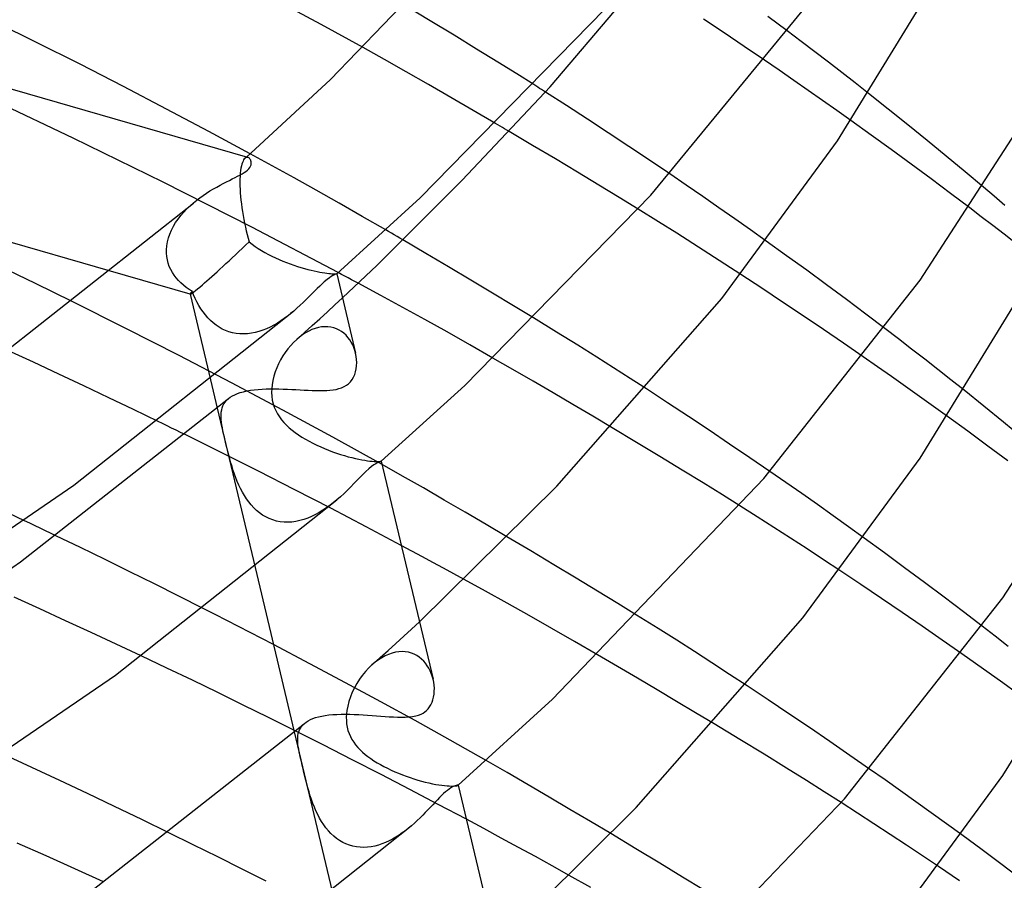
# Model space of a CAD drawing. Header units: millimetres. Extents: x -221 to 221, y -112 to 248.
# Tile 71 of 79: x 137 to 163, y 104 to 127. Entities that reach past the tile are written whole.
import ezdxf

# ---------------------------------------------------------------- set-up
doc = ezdxf.new("R2010")
doc.units = ezdxf.units.MM
doc.layers.add('HIDDEN', color=7, linetype='Continuous')
doc.layers.add('THICK', color=7, linetype='Continuous')

msp = doc.modelspace()

# ---------------------------------------------------------------- linework, layer by layer
at = {"layer": 'HIDDEN'}
for p, q in [((147.744, 127.295), (147.061, 127.705)), ((148.396, 126.901), (147.744, 127.295)), ((155.729, 126.967), (155.172, 127.338)), ((157.445, 127.02), (156.919, 127.413)), ((149.011, 126.526), (148.396, 126.901)), ((156.28, 126.596), (155.729, 126.967)), ((146.508, 126.244), (145.929, 126.567)), ((149.582, 126.174), (149.011, 126.526)), ((156.825, 126.226), (156.28, 126.596)), ((147.1, 125.91), (146.508, 126.244)), ((150.101, 125.851), (149.582, 126.174)), ((147.701, 125.566), (147.1, 125.91)), ((150.561, 125.562), (150.101, 125.851)), ((148.309, 125.217), (147.701, 125.566)), ((138.053, 124.111), (135.569, 125.286)), ((148.918, 124.863), (148.309, 125.217)), ((151.45, 124.993), (150.88, 125.359)), ((160.188, 124.9), (159.651, 125.325)), ((152.018, 124.624), (151.45, 124.993)), ((160.72, 124.474), (160.188, 124.9)), ((149.525, 124.508), (148.918, 124.863)), ((152.584, 124.253), (152.018, 124.624)), ((159.725, 124.193), (159.175, 124.587)), ((161.246, 124.047), (160.72, 124.474)), ((140.496, 122.913), (138.053, 124.111)), ((150.529, 123.914), (149.894, 124.29)), ((153.146, 123.881), (152.584, 124.253)), ((160.271, 123.797), (159.725, 124.193)), ((151.15, 123.544), (150.529, 123.914)), ((153.703, 123.509), (153.146, 123.881)), ((161.765, 123.622), (161.246, 124.047)), ((142.701, 123.544), (142.683, 123.519)), ((142.72, 123.564), (142.701, 123.544)), ((142.719, 123.563), (142.726, 123.569)), ((142.734, 123.574), (142.72, 123.564)), ((142.726, 123.569), (142.732, 123.574)), ((142.732, 123.574), (142.738, 123.58)), ((142.749, 123.582), (142.734, 123.574)), ((142.738, 123.58), (142.745, 123.586)), ((142.745, 123.586), (142.751, 123.592)), ((142.763, 123.587), (142.749, 123.582)), ((142.751, 123.592), (142.758, 123.597)), ((142.778, 123.588), (142.763, 123.587)), ((142.792, 123.587), (142.778, 123.588)), ((142.806, 123.583), (142.792, 123.587)), ((143.459, 123.36), (142.86, 123.688)), ((151.752, 123.182), (151.15, 123.544)), ((160.814, 123.4), (160.271, 123.797)), ((162.274, 123.199), (161.765, 123.622)), ((142.61, 123.296), (142.6, 123.231)), ((142.622, 123.354), (142.61, 123.296)), ((142.635, 123.405), (142.622, 123.354)), ((142.65, 123.449), (142.635, 123.405)), ((142.666, 123.487), (142.65, 123.449)), ((142.683, 123.519), (142.666, 123.487)), ((144.052, 123.034), (143.459, 123.36)), ((154.254, 123.137), (153.703, 123.509)), ((161.35, 123.003), (160.814, 123.4)), ((142.586, 123.08), (142.583, 122.994)), ((142.592, 123.159), (142.586, 123.08)), ((142.6, 123.231), (142.592, 123.159)), ((144.657, 122.695), (144.052, 123.034)), ((152.33, 122.832), (151.752, 123.182)), ((161.88, 122.608), (161.35, 123.003)), ((162.772, 122.781), (162.274, 123.199)), ((142.904, 121.691), (140.496, 122.913)), ((142.583, 122.994), (142.582, 122.903)), ((142.582, 122.903), (142.583, 122.806)), ((142.583, 122.806), (142.584, 122.792)), ((142.584, 122.792), (142.584, 122.777)), ((142.584, 122.777), (142.585, 122.763)), ((142.585, 122.763), (142.585, 122.749)), ((142.585, 122.749), (142.586, 122.734)), ((142.586, 122.734), (142.587, 122.72)), ((152.88, 122.497), (152.33, 122.832)), ((142.587, 122.72), (142.592, 122.625)), ((142.592, 122.625), (142.6, 122.526)), ((142.6, 122.526), (142.61, 122.426)), ((145.277, 122.345), (144.657, 122.695)), ((153.396, 122.18), (152.88, 122.497)), ((162.401, 122.214), (161.88, 122.608)), ((141.142, 122.187), (141.23, 122.271)), ((141.23, 122.271), (141.321, 122.352)), ((142.61, 122.426), (142.622, 122.323)), ((142.622, 122.323), (142.636, 122.22)), ((142.636, 122.22), (142.651, 122.115)), ((145.906, 121.985), (145.277, 122.345)), ((140.905, 121.914), (140.979, 122.008)), ((140.979, 122.008), (141.058, 122.1)), ((141.058, 122.1), (141.142, 122.187)), ((142.651, 122.115), (142.668, 122.01)), ((142.668, 122.01), (142.687, 121.905)), ((146.54, 121.619), (145.906, 121.985)), ((140.723, 121.613), (140.776, 121.716)), ((140.776, 121.716), (140.837, 121.817)), ((140.837, 121.817), (140.905, 121.914)), ((142.687, 121.905), (142.708, 121.8)), ((142.708, 121.8), (142.73, 121.696)), ((142.73, 121.696), (142.753, 121.593)), ((145.25, 120.461), (142.904, 121.691)), ((140.612, 121.293), (140.64, 121.401)), ((140.64, 121.401), (140.677, 121.507)), ((140.677, 121.507), (140.723, 121.613)), ((142.753, 121.593), (142.777, 121.491)), ((142.777, 121.491), (142.803, 121.391)), ((140.586, 121.076), (140.594, 121.185)), ((140.594, 121.185), (140.612, 121.293)), ((142.803, 121.391), (142.83, 121.293)), ((142.83, 121.293), (142.91, 121.231)), ((142.91, 121.231), (142.993, 121.171)), ((142.993, 121.171), (143.08, 121.113)), ((147.631, 120.981), (147.007, 121.347)), ((157.427, 120.918), (156.877, 121.313)), ((140.585, 121.046), (140.586, 121.061)), ((140.585, 121.032), (140.585, 121.046)), ((140.586, 121.017), (140.585, 121.032)), ((140.586, 121.061), (140.586, 121.076)), ((140.586, 121.002), (140.586, 121.017)), ((140.587, 120.988), (140.586, 121.002)), ((140.595, 120.896), (140.587, 120.988)), ((140.611, 120.805), (140.595, 120.896)), ((143.08, 121.113), (143.17, 121.058)), ((143.17, 121.058), (143.262, 121.005)), ((143.262, 121.005), (143.356, 120.954)), ((143.356, 120.954), (143.452, 120.905)), ((143.452, 120.905), (143.55, 120.859)), ((148.248, 120.617), (147.631, 120.981)), ((157.974, 120.522), (157.427, 120.918)), ((140.635, 120.717), (140.611, 120.805)), ((140.665, 120.63), (140.635, 120.717)), ((140.703, 120.547), (140.665, 120.63)), ((143.55, 120.859), (143.648, 120.814)), ((143.648, 120.814), (143.748, 120.772)), ((143.748, 120.772), (143.848, 120.732)), ((143.848, 120.732), (143.947, 120.695)), ((143.947, 120.695), (144.045, 120.66)), ((144.045, 120.66), (144.143, 120.627)), ((144.143, 120.627), (144.24, 120.597)), ((144.24, 120.597), (144.334, 120.57)), ((148.853, 120.257), (148.248, 120.617)), ((141.233, 119.874), (139.071, 120.498)), ((140.747, 120.467), (140.703, 120.547)), ((140.797, 120.39), (140.747, 120.467)), ((140.852, 120.317), (140.797, 120.39)), ((144.334, 120.57), (144.425, 120.545)), ((144.425, 120.545), (144.513, 120.523)), ((144.513, 120.523), (144.596, 120.504)), ((144.596, 120.504), (144.676, 120.487)), ((144.676, 120.487), (144.751, 120.473)), ((144.751, 120.473), (144.82, 120.461)), ((144.82, 120.461), (144.884, 120.451)), ((144.884, 120.451), (144.942, 120.443)), ((144.942, 120.443), (144.994, 120.438)), ((144.994, 120.438), (145.041, 120.433)), ((145.041, 120.433), (145.082, 120.431)), ((145.082, 120.431), (145.117, 120.429)), ((145.117, 120.429), (145.146, 120.428)), ((145.146, 120.428), (145.17, 120.428)), ((145.17, 120.428), (145.188, 120.428)), ((145.188, 120.428), (145.201, 120.429)), ((145.201, 120.429), (145.209, 120.428)), ((145.209, 120.428), (145.211, 120.428)), ((145.211, 120.428), (145.211, 120.428)), ((145.211, 120.428), (145.211, 120.428)), ((145.211, 120.428), (145.211, 120.428)), ((145.211, 120.428), (145.211, 120.428)), ((145.211, 120.428), (145.211, 120.428)), ((145.211, 120.428), (145.211, 120.427)), ((156.751, 120.035), (156.183, 120.408)), ((158.515, 120.125), (157.974, 120.522)), ((140.913, 120.247), (140.852, 120.317)), ((140.979, 120.181), (140.913, 120.247)), ((141.049, 120.118), (140.979, 120.181)), ((141.123, 120.059), (141.049, 120.118)), ((141.2, 120.004), (141.123, 120.059)), ((146.405, 119.84), (145.795, 120.169)), ((149.441, 119.905), (148.853, 120.257)), ((159.051, 119.728), (158.515, 120.125)), ((141.281, 119.952), (141.2, 120.004)), ((141.231, 119.876), (141.785, 117.547)), ((141.323, 119.854), (141.281, 119.952)), ((141.367, 119.757), (141.323, 119.854)), ((147.008, 119.511), (146.405, 119.84)), ((150.009, 119.562), (149.441, 119.905)), ((157.315, 119.662), (156.751, 120.035)), ((139.486, 118.944), (138.025, 119.673)), ((141.415, 119.663), (141.367, 119.757)), ((141.466, 119.571), (141.415, 119.663)), ((141.521, 119.481), (141.466, 119.571)), ((144.957, 119.396), (145.163, 119.584)), ((145.163, 119.584), (145.367, 119.772)), ((150.551, 119.232), (150.009, 119.562)), ((157.874, 119.288), (157.315, 119.662)), ((159.579, 119.333), (159.051, 119.728)), ((141.58, 119.395), (141.521, 119.481)), ((141.643, 119.313), (141.58, 119.395)), ((141.709, 119.236), (141.643, 119.313)), ((143.872, 119.278), (143.784, 119.212)), ((143.959, 119.346), (143.872, 119.278)), ((144.042, 119.415), (143.959, 119.346)), ((144.751, 119.208), (144.957, 119.396)), ((147.604, 119.184), (147.008, 119.511)), ((158.427, 118.914), (157.874, 119.288)), ((160.098, 118.94), (159.579, 119.333)), ((141.78, 119.163), (141.709, 119.236)), ((141.854, 119.095), (141.78, 119.163)), ((141.933, 119.033), (141.854, 119.095)), ((142.016, 118.978), (141.933, 119.033)), ((143.502, 119.034), (143.404, 118.982)), ((143.598, 119.09), (143.502, 119.034)), ((143.692, 119.149), (143.598, 119.09)), ((143.784, 119.212), (143.692, 119.149)), ((144.335, 118.834), (144.543, 119.021)), ((144.543, 119.021), (144.751, 119.208)), ((144.887, 118.991), (144.801, 118.984)), ((144.971, 118.989), (144.887, 118.991)), ((145.053, 118.979), (144.971, 118.989)), ((148.207, 118.848), (147.604, 119.184)), ((140.931, 118.208), (139.486, 118.944)), ((142.102, 118.929), (142.016, 118.978)), ((142.191, 118.887), (142.102, 118.929)), ((142.285, 118.853), (142.191, 118.887)), ((142.381, 118.826), (142.285, 118.853)), ((142.48, 118.807), (142.381, 118.826)), ((142.581, 118.796), (142.48, 118.807)), ((142.684, 118.794), (142.581, 118.796)), ((142.787, 118.799), (142.684, 118.794)), ((142.892, 118.813), (142.787, 118.799)), ((142.996, 118.834), (142.892, 118.813)), ((143.1, 118.861), (142.996, 118.834)), ((143.202, 118.896), (143.1, 118.861)), ((143.303, 118.936), (143.202, 118.896)), ((143.404, 118.982), (143.303, 118.936)), ((144.125, 118.647), (144.335, 118.834)), ((144.284, 118.772), (144.203, 118.712)), ((144.367, 118.826), (144.284, 118.772)), ((144.452, 118.873), (144.367, 118.826)), ((144.538, 118.912), (144.452, 118.873)), ((144.626, 118.944), (144.538, 118.912)), ((144.713, 118.968), (144.626, 118.944)), ((144.801, 118.984), (144.713, 118.968)), ((145.131, 118.961), (145.053, 118.979)), ((145.207, 118.934), (145.131, 118.961)), ((145.278, 118.9), (145.207, 118.934)), ((145.345, 118.86), (145.278, 118.9)), ((145.407, 118.813), (145.345, 118.86)), ((145.464, 118.76), (145.407, 118.813)), ((145.517, 118.702), (145.464, 118.76)), ((148.825, 118.499), (148.207, 118.848)), ((158.973, 118.542), (158.427, 118.914)), ((143.961, 118.482), (143.886, 118.392)), ((144.041, 118.567), (143.961, 118.482)), ((144.124, 118.646), (144.041, 118.567)), ((144.203, 118.712), (144.124, 118.646)), ((145.564, 118.639), (145.517, 118.702)), ((145.607, 118.571), (145.564, 118.639)), ((145.644, 118.5), (145.607, 118.571)), ((145.676, 118.426), (145.644, 118.5)), ((149.454, 118.141), (148.825, 118.499)), ((159.511, 118.171), (158.973, 118.542)), ((136.978, 118.025), (136.283, 118.346)), ((142.353, 117.469), (140.931, 118.208)), ((143.749, 118.197), (143.688, 118.093)), ((143.815, 118.296), (143.749, 118.197)), ((143.886, 118.392), (143.815, 118.296)), ((145.703, 118.35), (145.676, 118.426)), ((145.724, 118.272), (145.703, 118.35)), ((137.666, 117.705), (136.978, 118.025)), ((143.633, 117.987), (143.583, 117.877)), ((143.688, 118.093), (143.633, 117.987)), ((138.347, 117.384), (137.666, 117.705)), ((143.54, 117.765), (143.504, 117.65)), ((143.583, 117.877), (143.54, 117.765)), ((139.021, 117.064), (138.347, 117.384)), ((143.745, 116.73), (142.353, 117.469)), ((143.455, 117.416), (143.445, 117.311)), ((143.476, 117.534), (143.455, 117.416)), ((143.504, 117.65), (143.476, 117.534)), ((143.445, 117.311), (143.442, 117.206)), ((143.442, 117.206), (143.448, 117.103)), ((154.194, 116.929), (153.623, 117.301)), ((162.786, 116.834), (162.246, 117.267)), ((139.69, 116.744), (139.021, 117.064)), ((142.122, 116.846), (142.149, 116.898)), ((142.149, 116.898), (142.182, 116.948)), ((142.182, 116.948), (142.221, 116.994)), ((142.221, 116.994), (142.267, 117.038)), ((143.448, 117.103), (143.462, 117.001)), ((143.462, 117.001), (143.484, 116.902)), ((143.484, 116.902), (143.516, 116.806)), ((154.761, 116.556), (154.194, 116.929)), ((140.358, 116.42), (139.69, 116.744)), ((141.966, 116.785), (142.996, 112.456)), ((142.072, 116.544), (142.073, 116.61)), ((142.073, 116.61), (142.077, 116.673)), ((142.077, 116.673), (142.087, 116.733)), ((142.087, 116.733), (142.102, 116.791)), ((142.102, 116.791), (142.122, 116.846)), ((143.516, 116.806), (143.555, 116.714)), ((143.555, 116.714), (143.601, 116.627)), ((143.601, 116.627), (143.654, 116.543)), ((145.102, 115.995), (143.745, 116.73)), ((163.319, 116.401), (162.786, 116.834)), ((142.076, 116.476), (142.072, 116.544)), ((142.083, 116.405), (142.076, 116.476)), ((142.093, 116.329), (142.083, 116.405)), ((142.107, 116.248), (142.093, 116.329)), ((143.654, 116.543), (143.714, 116.464)), ((143.714, 116.464), (143.779, 116.388)), ((143.779, 116.388), (143.849, 116.316)), ((143.849, 116.316), (143.923, 116.247)), ((155.324, 116.181), (154.761, 116.556)), ((162.35, 116.154), (161.798, 116.555)), ((163.845, 115.97), (163.319, 116.401)), ((142.091, 115.567), (141.092, 116.062)), ((142.122, 116.169), (142.107, 116.248)), ((142.14, 116.085), (142.122, 116.169)), ((142.159, 115.997), (142.14, 116.085)), ((143.923, 116.247), (144.002, 116.181)), ((144.002, 116.181), (144.086, 116.117)), ((144.086, 116.117), (144.174, 116.055)), ((144.174, 116.055), (144.267, 115.995)), ((153.349, 115.852), (152.687, 116.248)), ((155.881, 115.807), (155.324, 116.181)), ((162.897, 115.753), (162.35, 116.154)), ((142.18, 115.905), (142.159, 115.997)), ((142.203, 115.809), (142.18, 115.905)), ((142.227, 115.71), (142.203, 115.809)), ((144.267, 115.995), (144.363, 115.937)), ((144.363, 115.937), (144.463, 115.881)), ((144.463, 115.881), (144.565, 115.828)), ((144.565, 115.828), (144.67, 115.777)), ((146.442, 115.251), (145.102, 115.995)), ((153.985, 115.468), (153.349, 115.852)), ((156.432, 115.434), (155.881, 115.807)), ((143.084, 115.069), (142.091, 115.567)), ((142.252, 115.609), (142.227, 115.71)), ((142.278, 115.506), (142.252, 115.609)), ((144.67, 115.777), (144.776, 115.728)), ((144.776, 115.728), (144.883, 115.682)), ((144.883, 115.682), (144.991, 115.639)), ((144.991, 115.639), (145.099, 115.598)), ((145.099, 115.598), (145.207, 115.56)), ((145.207, 115.56), (145.314, 115.525)), ((145.314, 115.525), (145.419, 115.493)), ((163.438, 115.352), (162.897, 115.753)), ((142.306, 115.402), (142.278, 115.506)), ((142.336, 115.298), (142.306, 115.402)), ((142.367, 115.194), (142.336, 115.298)), ((145.419, 115.493), (145.522, 115.464)), ((145.522, 115.464), (145.621, 115.438)), ((145.621, 115.438), (145.717, 115.415)), ((145.717, 115.415), (145.807, 115.395)), ((145.807, 115.395), (145.893, 115.378)), ((145.893, 115.378), (145.972, 115.365)), ((145.972, 115.365), (146.045, 115.354)), ((146.045, 115.354), (146.112, 115.345)), ((146.112, 115.345), (146.172, 115.339)), ((146.172, 115.339), (146.225, 115.335)), ((146.225, 115.335), (146.272, 115.332)), ((146.272, 115.332), (146.312, 115.331)), ((146.312, 115.331), (146.346, 115.332)), ((146.346, 115.332), (146.373, 115.333)), ((146.373, 115.333), (146.394, 115.334)), ((146.394, 115.334), (146.409, 115.336)), ((146.409, 115.336), (146.418, 115.337)), ((146.418, 115.337), (146.422, 115.338)), ((146.422, 115.338), (146.422, 115.338)), ((146.422, 115.338), (146.422, 115.338)), ((146.422, 115.338), (146.422, 115.338)), ((146.422, 115.338), (146.422, 115.338)), ((146.422, 115.338), (146.422, 115.338)), ((146.422, 115.338), (146.422, 115.338)), ((154.59, 115.099), (153.985, 115.468)), ((156.974, 115.062), (156.432, 115.434)), ((142.399, 115.091), (142.367, 115.194)), ((142.434, 114.989), (142.399, 115.091)), ((142.471, 114.889), (142.434, 114.989)), ((144.07, 114.568), (143.084, 115.069)), ((155.159, 114.751), (154.59, 115.099)), ((142.51, 114.79), (142.471, 114.889)), ((142.553, 114.693), (142.51, 114.79)), ((155.684, 114.426), (155.159, 114.751)), ((142.599, 114.596), (142.553, 114.693)), ((142.649, 114.502), (142.599, 114.596)), ((142.702, 114.41), (142.649, 114.502)), ((145.047, 114.064), (144.07, 114.568)), ((142.76, 114.321), (142.702, 114.41)), ((142.822, 114.235), (142.76, 114.321)), ((142.888, 114.154), (142.822, 114.235)), ((145.122, 114.216), (145.029, 114.144)), ((145.212, 114.29), (145.122, 114.216)), ((156.16, 114.128), (155.684, 114.426)), ((136.733, 113.723), (136.047, 114.046)), ((142.959, 114.077), (142.888, 114.154)), ((143.034, 114.006), (142.959, 114.077)), ((143.113, 113.94), (143.034, 114.006)), ((143.196, 113.881), (143.113, 113.94)), ((144.736, 113.948), (144.634, 113.892)), ((144.836, 114.009), (144.736, 113.948)), ((144.933, 114.075), (144.836, 114.009)), ((145.029, 114.144), (144.933, 114.075)), ((146.012, 113.56), (145.047, 114.064)), ((143.285, 113.829), (143.196, 113.881)), ((143.377, 113.784), (143.285, 113.829)), ((143.473, 113.747), (143.377, 113.784)), ((143.572, 113.718), (143.473, 113.747)), ((143.675, 113.698), (143.572, 113.718)), ((143.78, 113.687), (143.675, 113.698)), ((143.887, 113.685), (143.78, 113.687)), ((143.994, 113.691), (143.887, 113.685)), ((144.103, 113.706), (143.994, 113.691)), ((144.211, 113.729), (144.103, 113.706)), ((144.319, 113.76), (144.211, 113.729)), ((144.425, 113.798), (144.319, 113.76)), ((144.53, 113.842), (144.425, 113.798)), ((144.634, 113.892), (144.53, 113.842)), ((146.965, 113.056), (146.012, 113.56)), ((138.255, 112.995), (137.583, 113.318)), ((150.48, 112.908), (149.834, 113.291)), ((160.087, 112.853), (159.535, 113.255)), ((138.926, 112.669), (138.255, 112.995)), ((151.109, 112.532), (150.48, 112.908)), ((160.634, 112.451), (160.087, 112.853)), ((139.595, 112.34), (138.926, 112.669)), ((140.262, 112.009), (139.595, 112.34)), ((151.716, 112.166), (151.109, 112.532)), ((159.445, 111.994), (158.876, 112.372)), ((161.174, 112.05), (160.634, 112.451)), ((149.253, 111.815), (148.671, 112.135)), ((152.297, 111.813), (151.716, 112.166)), ((161.706, 111.651), (161.174, 112.05)), ((140.927, 111.677), (140.262, 112.009)), ((149.839, 111.49), (149.253, 111.815)), ((152.845, 111.478), (152.297, 111.813)), ((160.008, 111.615), (159.445, 111.994)), ((137.149, 111.332), (136.447, 111.65)), ((141.588, 111.343), (140.927, 111.677)), ((160.565, 111.238), (160.008, 111.615)), ((162.228, 111.254), (161.706, 111.651)), ((137.846, 111.013), (137.149, 111.332)), ((150.439, 111.152), (149.839, 111.49)), ((153.356, 111.163), (152.845, 111.478)), ((161.114, 110.862), (160.565, 111.238)), ((162.74, 110.862), (162.228, 111.254)), ((138.538, 110.694), (137.846, 111.013)), ((147.246, 110.787), (147.458, 110.981)), ((151.051, 110.805), (150.439, 111.152)), ((147.034, 110.592), (147.246, 110.787)), ((151.669, 110.45), (151.051, 110.805)), ((161.655, 110.488), (161.114, 110.862)), ((139.223, 110.375), (138.538, 110.694)), ((146.82, 110.398), (147.034, 110.592)), ((152.291, 110.09), (151.669, 110.45)), ((162.187, 110.117), (161.655, 110.488)), ((139.901, 110.057), (139.223, 110.375)), ((144.481, 109.846), (143.493, 110.363)), ((146.39, 110.011), (146.605, 110.204)), ((146.605, 110.204), (146.82, 110.398)), ((146.897, 110.169), (146.805, 110.155)), ((146.987, 110.173), (146.897, 110.169)), ((147.074, 110.168), (146.987, 110.173)), ((147.158, 110.155), (147.074, 110.168)), ((146.173, 109.818), (146.39, 110.011)), ((146.342, 109.951), (146.254, 109.886)), ((146.433, 110.008), (146.342, 109.951)), ((146.525, 110.058), (146.433, 110.008)), ((146.619, 110.099), (146.525, 110.058)), ((146.712, 110.132), (146.619, 110.099)), ((146.805, 110.155), (146.712, 110.132)), ((147.238, 110.133), (147.158, 110.155)), ((147.315, 110.103), (147.238, 110.133)), ((147.386, 110.066), (147.315, 110.103)), ((147.453, 110.022), (147.386, 110.066)), ((147.515, 109.972), (147.453, 110.022)), ((147.572, 109.916), (147.515, 109.972)), ((147.624, 109.856), (147.572, 109.916)), ((145.453, 109.328), (144.481, 109.846)), ((145.989, 109.631), (145.906, 109.529)), ((146.076, 109.726), (145.989, 109.631)), ((146.168, 109.814), (146.076, 109.726)), ((146.254, 109.886), (146.168, 109.814)), ((147.671, 109.791), (147.624, 109.856)), ((147.713, 109.723), (147.671, 109.791)), ((147.749, 109.652), (147.713, 109.723)), ((147.78, 109.579), (147.749, 109.652)), ((145.829, 109.422), (145.757, 109.309)), ((145.906, 109.529), (145.829, 109.422)), ((147.807, 109.504), (147.78, 109.579)), ((147.828, 109.428), (147.807, 109.504)), ((146.407, 108.813), (145.453, 109.328)), ((145.692, 109.192), (145.634, 109.071)), ((145.757, 109.309), (145.692, 109.192)), ((156.925, 108.866), (156.354, 109.244)), ((145.583, 108.948), (145.541, 108.823)), ((145.634, 109.071), (145.583, 108.948)), ((157.492, 108.487), (156.925, 108.866)), ((145.485, 108.571), (145.475, 108.481)), ((145.508, 108.697), (145.485, 108.571)), ((145.541, 108.823), (145.508, 108.697)), ((147.343, 108.301), (146.407, 108.813)), ((145.475, 108.481), (145.47, 108.391)), ((145.47, 108.391), (145.472, 108.301)), ((145.472, 108.301), (145.48, 108.211)), ((148.288, 107.773), (147.343, 108.301)), ((158.052, 108.11), (157.492, 108.487)), ((144.842, 107.642), (144.045, 108.042)), ((144.18, 107.999), (144.199, 108.049)), ((144.199, 108.049), (144.224, 108.096)), ((144.224, 108.096), (144.254, 108.141)), ((144.254, 108.141), (144.29, 108.184)), ((144.29, 108.184), (144.332, 108.223)), ((145.48, 108.211), (145.495, 108.123)), ((145.495, 108.123), (145.516, 108.036)), ((145.516, 108.036), (145.545, 107.951)), ((156.161, 107.787), (155.461, 108.211)), ((158.604, 107.733), (158.052, 108.11)), ((144.057, 107.993), (145.087, 103.662)), ((144.151, 107.778), (144.152, 107.836)), ((144.153, 107.718), (144.151, 107.778)), ((144.152, 107.836), (144.157, 107.893)), ((144.157, 107.893), (144.166, 107.947)), ((144.166, 107.947), (144.18, 107.999)), ((145.545, 107.951), (145.581, 107.87)), ((145.581, 107.87), (145.623, 107.791)), ((145.623, 107.791), (145.671, 107.716)), ((149.266, 107.217), (148.288, 107.773)), ((156.818, 107.386), (156.161, 107.787)), ((144.159, 107.655), (144.153, 107.718)), ((144.168, 107.591), (144.159, 107.655)), ((144.179, 107.523), (144.168, 107.591)), ((144.192, 107.451), (144.179, 107.523)), ((145.634, 107.239), (144.842, 107.642)), ((145.671, 107.716), (145.724, 107.643)), ((145.724, 107.643), (145.783, 107.575)), ((145.783, 107.575), (145.845, 107.509)), ((145.845, 107.509), (145.912, 107.446)), ((159.149, 107.358), (158.604, 107.733)), ((144.209, 107.368), (144.192, 107.451)), ((144.229, 107.28), (144.209, 107.368)), ((144.25, 107.187), (144.229, 107.28)), ((146.419, 106.836), (145.634, 107.239)), ((145.912, 107.446), (145.982, 107.385)), ((145.982, 107.385), (146.057, 107.326)), ((146.057, 107.326), (146.136, 107.269)), ((146.136, 107.269), (146.219, 107.213)), ((157.423, 107.012), (156.818, 107.386)), ((159.683, 106.987), (159.149, 107.358)), ((144.272, 107.091), (144.25, 107.187)), ((144.296, 106.991), (144.272, 107.091)), ((144.321, 106.889), (144.296, 106.991)), ((146.219, 107.213), (146.306, 107.159)), ((146.306, 107.159), (146.397, 107.106)), ((146.397, 107.106), (146.491, 107.055)), ((146.491, 107.055), (146.588, 107.006)), ((146.588, 107.006), (146.687, 106.959)), ((146.687, 106.959), (146.788, 106.913)), ((157.97, 106.671), (157.423, 107.012)), ((144.346, 106.786), (144.321, 106.889)), ((144.372, 106.681), (144.346, 106.786)), ((147.198, 106.431), (146.419, 106.836)), ((146.788, 106.913), (146.89, 106.87)), ((146.89, 106.87), (146.994, 106.829)), ((146.994, 106.829), (147.098, 106.79)), ((147.098, 106.79), (147.202, 106.754)), ((147.202, 106.754), (147.307, 106.72)), ((147.307, 106.72), (147.411, 106.688)), ((144.399, 106.577), (144.372, 106.681)), ((144.428, 106.473), (144.399, 106.577)), ((144.458, 106.368), (144.428, 106.473)), ((147.97, 106.026), (147.198, 106.431)), ((147.411, 106.688), (147.514, 106.659)), ((147.514, 106.659), (147.615, 106.633)), ((147.615, 106.633), (147.713, 106.61)), ((147.713, 106.61), (147.808, 106.589)), ((147.808, 106.589), (147.899, 106.571)), ((147.899, 106.571), (147.985, 106.557)), ((147.985, 106.557), (148.065, 106.545)), ((148.065, 106.545), (148.139, 106.536)), ((148.139, 106.536), (148.207, 106.53)), ((148.207, 106.53), (148.267, 106.526)), ((148.267, 106.526), (148.321, 106.525)), ((148.321, 106.525), (148.368, 106.525)), ((148.368, 106.525), (148.409, 106.526)), ((148.409, 106.526), (148.442, 106.529)), ((148.442, 106.529), (148.469, 106.533)), ((148.469, 106.533), (148.49, 106.537)), ((148.49, 106.537), (148.503, 106.541)), ((148.503, 106.541), (148.511, 106.545)), ((148.511, 106.545), (148.511, 106.546)), ((148.511, 106.546), (148.512, 106.546)), ((148.511, 106.545), (148.511, 106.546)), ((148.511, 106.546), (148.511, 106.546)), ((148.511, 106.546), (148.512, 106.546)), ((148.512, 106.547), (148.512, 106.548)), ((148.512, 106.548), (148.512, 106.548)), ((148.512, 106.546), (148.512, 106.547)), ((148.512, 106.547), (148.512, 106.547)), ((148.512, 106.546), (148.512, 106.547)), ((148.512, 106.547), (148.512, 106.547)), ((148.512, 106.547), (148.513, 106.547)), ((158.45, 106.367), (157.97, 106.671)), ((144.49, 106.263), (144.458, 106.368)), ((144.525, 106.158), (144.49, 106.263)), ((144.562, 106.054), (144.525, 106.158)), ((158.906, 106.076), (158.45, 106.367)), ((144.603, 105.951), (144.562, 106.054)), ((144.647, 105.849), (144.603, 105.951)), ((148.733, 105.622), (147.97, 106.026)), ((144.694, 105.75), (144.647, 105.849)), ((144.744, 105.654), (144.694, 105.75)), ((144.799, 105.561), (144.744, 105.654)), ((144.857, 105.473), (144.799, 105.561)), ((144.919, 105.388), (144.857, 105.473)), ((144.985, 105.309), (144.919, 105.388)), ((147.158, 105.377), (147.076, 105.313)), ((147.237, 105.443), (147.158, 105.377)), ((141.315, 104.932), (140.65, 105.259)), ((145.054, 105.234), (144.985, 105.309)), ((145.128, 105.165), (145.054, 105.234)), ((145.206, 105.103), (145.128, 105.165)), ((145.288, 105.046), (145.206, 105.103)), ((146.815, 105.136), (146.724, 105.083)), ((146.905, 105.192), (146.815, 105.136)), ((146.992, 105.251), (146.905, 105.192)), ((147.076, 105.313), (146.992, 105.251)), ((153.332, 104.824), (152.651, 105.233)), ((162.736, 104.79), (162.183, 105.197)), ((141.979, 104.603), (141.315, 104.932)), ((145.373, 104.997), (145.288, 105.046)), ((145.462, 104.954), (145.373, 104.997)), ((145.554, 104.919), (145.462, 104.954)), ((145.649, 104.893), (145.554, 104.919)), ((145.745, 104.874), (145.649, 104.893)), ((145.844, 104.863), (145.745, 104.874)), ((145.943, 104.86), (145.844, 104.863)), ((146.043, 104.865), (145.943, 104.86)), ((146.143, 104.877), (146.043, 104.865)), ((146.243, 104.897), (146.143, 104.877)), ((146.342, 104.923), (146.243, 104.897)), ((146.439, 104.955), (146.342, 104.923)), ((146.536, 104.993), (146.439, 104.955)), ((146.631, 105.036), (146.536, 104.993)), ((146.724, 105.083), (146.631, 105.036)), ((153.983, 104.43), (153.332, 104.824)), ((142.64, 104.272), (141.979, 104.603)), ((163.281, 104.383), (162.736, 104.79)), ((154.597, 104.055), (153.983, 104.43)), ((162.125, 103.954), (161.557, 104.337)), ((163.818, 103.979), (163.281, 104.383)), ((143.298, 103.94), (142.64, 104.272)), ((152.109, 103.773), (151.526, 104.1)), ((155.168, 103.704), (154.597, 104.055))]:
    msp.add_line(p, q, dxfattribs=at)
for start_param, end_param in [(-2.534149, -1.648627), (-3.122178, -2.534149), (2.863514, 3.121725), (3.121725, 3.161007)]:
    msp.add_ellipse((142.907, 121.472), major_axis=(1.675, 1.598), ratio=0.033328, start_param=start_param, end_param=end_param, dxfattribs=at)
at = {"layer": 'THICK'}
for p, q in [((145.045, 125.697), (150.409, 131.299)), ((158.809, 124.036), (161.295, 128.09)), ((144.79, 127.191), (143.625, 127.819)), ((147.474, 122.485), (152.489, 127.606)), ((151.007, 125.502), (152.918, 127.75)), ((153.744, 122.561), (157.85, 127.553)), ((137.044, 126.714), (135.839, 127.31)), ((145.929, 126.567), (144.79, 127.191)), ((157.824, 126.735), (157.445, 127.02)), ((142.799, 123.585), (132.184, 126.65)), ((138.24, 126.113), (137.044, 126.714)), ((158.198, 126.451), (157.824, 126.735)), ((157.227, 125.951), (156.825, 126.226)), ((158.566, 126.169), (158.198, 126.451)), ((139.423, 125.507), (138.24, 126.113)), ((157.624, 125.677), (157.227, 125.951)), ((158.929, 125.889), (158.566, 126.169)), ((142.758, 123.597), (145.045, 125.697)), ((158.016, 125.405), (157.624, 125.677)), ((159.29, 125.608), (158.929, 125.889)), ((140.59, 124.9), (139.423, 125.507)), ((148.621, 122.971), (151.007, 125.502)), ((150.615, 125.528), (150.561, 125.562)), ((150.668, 125.494), (150.615, 125.528)), ((150.721, 125.46), (150.668, 125.494)), ((150.774, 125.426), (150.721, 125.46)), ((150.827, 125.393), (150.774, 125.426)), ((159.651, 125.325), (159.29, 125.608)), ((150.88, 125.359), (150.827, 125.393)), ((158.403, 125.133), (158.016, 125.405)), ((141.737, 124.293), (140.59, 124.9)), ((158.789, 124.861), (158.403, 125.133)), ((161.057, 120.255), (164.209, 125.126)), ((159.175, 124.587), (158.789, 124.861)), ((149.587, 124.471), (149.525, 124.508)), ((149.648, 124.435), (149.587, 124.471)), ((149.71, 124.399), (149.648, 124.435)), ((149.771, 124.363), (149.71, 124.399)), ((149.833, 124.327), (149.771, 124.363)), ((142.86, 123.688), (141.737, 124.293)), ((149.894, 124.29), (149.833, 124.327)), ((155.666, 119.753), (158.809, 124.036)), ((142.822, 123.575), (142.806, 123.583)), ((142.838, 123.563), (142.822, 123.575)), ((142.852, 123.548), (142.838, 123.563)), ((142.864, 123.531), (142.852, 123.548)), ((142.786, 123.239), (142.825, 123.277)), ((142.825, 123.277), (142.853, 123.313)), ((142.853, 123.313), (142.872, 123.348)), ((142.874, 123.511), (142.864, 123.531)), ((142.872, 123.348), (142.884, 123.381)), ((142.882, 123.49), (142.874, 123.511)), ((142.888, 123.467), (142.882, 123.49)), ((142.884, 123.381), (142.89, 123.412)), ((142.891, 123.44), (142.888, 123.467)), ((142.89, 123.412), (142.891, 123.44)), ((142.296, 122.963), (142.375, 123.002)), ((142.375, 123.002), (142.449, 123.039)), ((142.449, 123.039), (142.518, 123.074)), ((142.518, 123.074), (142.581, 123.107)), ((142.581, 123.107), (142.64, 123.14)), ((142.64, 123.14), (142.695, 123.173)), ((142.695, 123.173), (142.744, 123.206)), ((142.744, 123.206), (142.786, 123.239)), ((154.705, 122.83), (154.254, 123.137)), ((139.071, 120.498), (130.958, 122.84)), ((141.861, 122.73), (141.952, 122.782)), ((141.952, 122.782), (142.042, 122.832)), ((142.042, 122.832), (142.129, 122.878)), ((142.129, 122.878), (142.214, 122.922)), ((142.214, 122.922), (142.296, 122.963)), ((146.309, 120.66), (148.621, 122.971)), ((155.15, 122.525), (154.705, 122.83)), ((163.067, 122.531), (162.772, 122.781)), ((141.408, 122.423), (141.496, 122.49)), ((141.496, 122.49), (141.587, 122.555)), ((141.587, 122.555), (141.678, 122.617)), ((141.678, 122.617), (141.769, 122.675)), ((141.769, 122.675), (141.861, 122.73)), ((145.211, 120.427), (147.474, 122.485)), ((148.688, 117.399), (153.744, 122.561)), ((155.588, 122.221), (155.15, 122.525)), ((163.359, 122.282), (163.067, 122.531)), ((135.624, 117.858), (141.317, 122.349)), ((141.321, 122.352), (141.408, 122.423)), ((156.02, 121.92), (155.588, 122.221)), ((162.716, 121.974), (162.401, 122.214)), ((153.949, 121.837), (153.396, 122.18)), ((163.027, 121.736), (162.716, 121.974)), ((154.443, 121.527), (153.949, 121.837)), ((156.449, 121.617), (156.02, 121.92)), ((163.335, 121.499), (163.027, 121.736)), ((146.618, 121.574), (146.54, 121.619)), ((146.696, 121.528), (146.618, 121.574)), ((146.773, 121.483), (146.696, 121.528)), ((146.851, 121.438), (146.773, 121.483)), ((146.929, 121.393), (146.851, 121.438)), ((154.883, 121.247), (154.443, 121.527)), ((156.877, 121.313), (156.449, 121.617)), ((163.641, 121.26), (163.335, 121.499)), ((147.007, 121.347), (146.929, 121.393)), ((155.318, 120.969), (154.883, 121.247)), ((155.751, 120.689), (155.318, 120.969)), ((137.027, 120.163), (136.026, 120.647)), ((145.367, 119.772), (146.309, 120.66)), ((156.183, 120.408), (155.751, 120.689)), ((145.063, 120.353), (145.012, 120.32)), ((145.103, 120.377), (145.063, 120.353)), ((145.133, 120.393), (145.103, 120.377)), ((145.159, 120.406), (145.133, 120.393)), ((145.18, 120.415), (145.159, 120.406)), ((145.196, 120.421), (145.18, 120.415)), ((145.206, 120.425), (145.196, 120.421)), ((145.211, 120.427), (145.206, 120.425)), ((145.211, 120.428), (145.723, 118.277)), ((145.341, 120.413), (145.25, 120.461)), ((145.432, 120.364), (145.341, 120.413)), ((145.523, 120.315), (145.432, 120.364)), ((138.025, 119.673), (137.027, 120.163)), ((144.748, 120.095), (144.681, 120.03)), ((144.812, 120.155), (144.748, 120.095)), ((144.872, 120.209), (144.812, 120.155)), ((144.949, 120.273), (144.872, 120.209)), ((145.012, 120.32), (144.949, 120.273)), ((145.614, 120.267), (145.523, 120.315)), ((145.705, 120.218), (145.614, 120.267)), ((145.795, 120.169), (145.705, 120.218)), ((156.812, 114.874), (161.057, 120.255)), ((144.461, 119.809), (144.382, 119.73)), ((144.537, 119.885), (144.461, 119.809)), ((144.61, 119.959), (144.537, 119.885)), ((144.681, 120.03), (144.61, 119.959)), ((144.217, 119.572), (144.131, 119.493)), ((144.301, 119.651), (144.217, 119.572)), ((144.382, 119.73), (144.301, 119.651)), ((151.186, 114.665), (155.666, 119.753)), ((161.054, 115.422), (163.572, 119.526)), ((138.071, 114.692), (144.041, 119.414)), ((144.131, 119.493), (144.042, 119.415)), ((151.183, 118.845), (150.551, 119.232)), ((151.761, 118.487), (151.183, 118.845)), ((160.463, 118.662), (160.098, 118.94)), ((152.276, 118.165), (151.761, 118.487)), ((160.822, 118.385), (160.463, 118.662)), ((145.74, 118.187), (145.724, 118.272)), ((145.751, 118.102), (145.74, 118.187)), ((161.179, 118.108), (160.822, 118.385)), ((145.741, 117.851), (145.751, 117.933)), ((145.754, 118.017), (145.751, 118.102)), ((145.751, 117.933), (145.754, 118.017)), ((149.997, 117.828), (149.454, 118.141)), ((152.73, 117.876), (152.276, 118.165)), ((159.898, 117.903), (159.511, 118.171)), ((161.536, 117.829), (161.179, 118.108)), ((145.669, 117.625), (145.7, 117.696)), ((145.7, 117.696), (145.724, 117.771)), ((145.724, 117.771), (145.741, 117.851)), ((150.542, 117.513), (149.997, 117.828)), ((153.177, 117.589), (152.73, 117.876)), ((160.28, 117.636), (159.898, 117.903)), ((161.891, 117.549), (161.536, 117.829)), ((141.785, 117.547), (141.966, 116.785)), ((145.411, 117.365), (145.473, 117.401)), ((145.473, 117.401), (145.53, 117.444)), ((145.53, 117.444), (145.584, 117.499)), ((145.584, 117.499), (145.631, 117.559)), ((145.631, 117.559), (145.669, 117.625)), ((146.422, 115.338), (148.688, 117.399)), ((151.087, 117.195), (150.542, 117.513)), ((153.623, 117.301), (153.177, 117.589)), ((160.661, 117.368), (160.28, 117.636)), ((162.246, 117.267), (161.891, 117.549)), ((142.378, 117.114), (142.443, 117.147)), ((142.443, 117.147), (142.515, 117.177)), ((142.515, 117.177), (142.593, 117.204)), ((142.593, 117.204), (142.678, 117.228)), ((142.678, 117.228), (142.769, 117.248)), ((142.769, 117.248), (142.866, 117.265)), ((142.866, 117.265), (142.968, 117.279)), ((142.968, 117.279), (143.073, 117.29)), ((143.073, 117.29), (143.182, 117.297)), ((143.182, 117.297), (143.295, 117.302)), ((143.295, 117.302), (143.408, 117.305)), ((143.408, 117.305), (143.523, 117.305)), ((143.523, 117.305), (143.639, 117.303)), ((143.639, 117.303), (143.755, 117.3)), ((143.755, 117.3), (143.872, 117.296)), ((143.872, 117.296), (143.988, 117.29)), ((143.988, 117.29), (144.102, 117.284)), ((144.102, 117.284), (144.216, 117.278)), ((144.216, 117.278), (144.327, 117.272)), ((144.327, 117.272), (144.437, 117.266)), ((144.437, 117.266), (144.544, 117.261)), ((144.544, 117.261), (144.648, 117.258)), ((144.648, 117.258), (144.749, 117.256)), ((144.749, 117.256), (144.846, 117.257)), ((144.846, 117.257), (144.939, 117.26)), ((144.939, 117.26), (145.028, 117.266)), ((145.028, 117.266), (145.113, 117.276)), ((145.113, 117.276), (145.194, 117.29)), ((145.194, 117.29), (145.271, 117.31)), ((145.271, 117.31), (145.343, 117.334)), ((145.343, 117.334), (145.411, 117.365)), ((151.627, 116.877), (151.087, 117.195)), ((161.041, 117.098), (160.661, 117.368)), ((136.622, 112.607), (142.268, 117.039)), ((142.268, 117.039), (142.319, 117.078)), ((142.319, 117.078), (142.378, 117.114)), ((152.162, 116.561), (151.627, 116.877)), ((161.42, 116.827), (161.041, 117.098)), ((161.798, 116.555), (161.42, 116.827)), ((140.48, 116.361), (140.358, 116.42)), ((140.603, 116.301), (140.48, 116.361)), ((152.687, 116.248), (152.162, 116.561)), ((163.298, 111.635), (166.492, 116.572)), ((140.725, 116.241), (140.603, 116.301)), ((140.847, 116.182), (140.725, 116.241)), ((140.969, 116.122), (140.847, 116.182)), ((141.092, 116.062), (140.969, 116.122)), ((146.269, 115.273), (146.218, 115.24)), ((146.31, 115.295), (146.269, 115.273)), ((146.343, 115.312), (146.31, 115.295)), ((146.371, 115.323), (146.343, 115.312)), ((146.393, 115.331), (146.371, 115.323)), ((146.409, 115.336), (146.393, 115.331)), ((146.419, 115.338), (146.409, 115.336)), ((146.422, 115.338), (146.419, 115.338)), ((146.422, 115.338), (147.829, 109.422)), ((146.999, 114.937), (146.442, 115.251)), ((157.873, 111.087), (161.054, 115.422)), ((145.918, 114.98), (145.838, 114.899)), ((145.999, 115.059), (145.918, 114.98)), ((146.08, 115.132), (145.999, 115.059)), ((146.156, 115.194), (146.08, 115.132)), ((146.218, 115.24), (146.156, 115.194)), ((157.41, 114.761), (156.974, 115.062)), ((145.677, 114.734), (145.591, 114.647)), ((145.758, 114.818), (145.677, 114.734)), ((145.838, 114.899), (145.758, 114.818)), ((147.563, 114.615), (146.999, 114.937)), ((151.07, 108.887), (156.812, 114.874)), ((157.84, 114.462), (157.41, 114.761)), ((131.145, 109.96), (138.071, 114.692)), ((145.409, 114.468), (145.312, 114.378)), ((145.502, 114.558), (145.409, 114.468)), ((145.591, 114.647), (145.502, 114.558)), ((147.458, 110.981), (151.186, 114.665)), ((148.132, 114.287), (147.563, 114.615)), ((158.265, 114.163), (157.84, 114.462)), ((139.2, 109.536), (145.212, 114.29)), ((145.312, 114.378), (145.212, 114.29)), ((148.702, 113.956), (148.132, 114.287)), ((149.271, 113.623), (148.702, 113.956)), ((156.63, 113.831), (156.16, 114.128)), ((158.689, 113.862), (158.265, 114.163)), ((136.875, 113.656), (136.733, 113.723)), ((137.018, 113.588), (136.875, 113.656)), ((157.082, 113.542), (156.63, 113.831)), ((159.113, 113.559), (158.689, 113.862)), ((137.159, 113.521), (137.018, 113.588)), ((137.301, 113.453), (137.159, 113.521)), ((137.442, 113.386), (137.301, 113.453)), ((137.583, 113.318), (137.442, 113.386)), ((149.834, 113.291), (149.271, 113.623)), ((157.532, 113.251), (157.082, 113.542)), ((159.535, 113.255), (159.113, 113.559)), ((157.982, 112.959), (157.532, 113.251)), ((147.253, 112.902), (146.965, 113.056)), ((147.54, 112.748), (147.253, 112.902)), ((158.43, 112.666), (157.982, 112.959)), ((130.08, 108.147), (136.622, 112.607)), ((147.825, 112.594), (147.54, 112.748)), ((148.108, 112.441), (147.825, 112.594)), ((158.876, 112.372), (158.43, 112.666)), ((142.996, 112.456), (144.057, 107.993)), ((148.391, 112.288), (148.108, 112.441)), ((148.671, 112.135), (148.391, 112.288)), ((158.998, 106.182), (163.298, 111.635)), ((141.908, 111.18), (141.588, 111.343)), ((142.228, 111.017), (141.908, 111.18)), ((142.546, 110.854), (142.228, 111.017)), ((153.345, 105.943), (157.873, 111.087)), ((153.938, 110.8), (153.356, 111.163)), ((142.863, 110.691), (142.546, 110.854)), ((154.444, 110.48), (153.938, 110.8)), ((163.091, 110.59), (162.74, 110.862)), ((163.3, 106.808), (165.85, 110.961)), ((143.179, 110.527), (142.863, 110.691)), ((143.493, 110.363), (143.179, 110.527)), ((154.923, 110.174), (154.444, 110.48)), ((163.442, 110.316), (163.091, 110.59)), ((155.402, 109.865), (154.923, 110.174)), ((140.599, 109.726), (139.901, 110.057)), ((152.836, 109.772), (152.291, 110.09)), ((162.56, 109.854), (162.187, 110.117)), ((141.291, 109.394), (140.599, 109.726)), ((153.378, 109.453), (152.836, 109.772)), ((155.879, 109.555), (155.402, 109.865)), ((162.932, 109.59), (162.56, 109.854)), ((132.226, 104.772), (139.2, 109.536)), ((141.982, 109.06), (141.291, 109.394)), ((147.845, 109.345), (147.828, 109.428)), ((153.914, 109.136), (153.378, 109.453)), ((156.354, 109.244), (155.879, 109.555)), ((163.304, 109.325), (162.932, 109.59)), ((147.856, 109.262), (147.845, 109.345)), ((147.855, 109.018), (147.861, 109.098)), ((147.862, 109.179), (147.856, 109.262)), ((147.861, 109.098), (147.862, 109.179)), ((154.442, 108.823), (153.914, 109.136)), ((163.675, 109.058), (163.304, 109.325)), ((142.672, 108.723), (141.982, 109.06)), ((147.801, 108.797), (147.825, 108.867)), ((147.825, 108.867), (147.843, 108.941)), ((147.843, 108.941), (147.855, 109.018)), ((148.513, 106.547), (151.07, 108.887)), ((143.36, 108.384), (142.672, 108.723)), ((147.603, 108.536), (147.641, 108.567)), ((147.641, 108.567), (147.691, 108.616)), ((147.691, 108.616), (147.734, 108.671)), ((147.734, 108.671), (147.771, 108.731)), ((147.771, 108.731), (147.801, 108.797)), ((154.958, 108.514), (154.442, 108.823)), ((144.045, 108.042), (143.36, 108.384)), ((144.382, 108.262), (144.436, 108.296)), ((144.436, 108.296), (144.497, 108.327)), ((144.497, 108.327), (144.564, 108.355)), ((144.564, 108.355), (144.638, 108.381)), ((144.638, 108.381), (144.719, 108.404)), ((144.719, 108.404), (144.807, 108.423)), ((144.807, 108.423), (144.901, 108.44)), ((144.901, 108.44), (145.001, 108.453)), ((145.001, 108.453), (145.107, 108.463)), ((145.107, 108.463), (145.217, 108.47)), ((145.217, 108.47), (145.33, 108.474)), ((145.33, 108.474), (145.446, 108.475)), ((145.446, 108.475), (145.565, 108.474)), ((145.565, 108.474), (145.685, 108.471)), ((145.685, 108.471), (145.807, 108.466)), ((145.807, 108.466), (145.928, 108.459)), ((145.928, 108.459), (146.049, 108.451)), ((146.049, 108.451), (146.17, 108.442)), ((146.17, 108.442), (146.29, 108.433)), ((146.29, 108.433), (146.408, 108.424)), ((146.408, 108.424), (146.525, 108.415)), ((146.525, 108.415), (146.639, 108.407)), ((146.639, 108.407), (146.751, 108.4)), ((146.751, 108.4), (146.86, 108.396)), ((146.86, 108.396), (146.967, 108.394)), ((146.967, 108.394), (147.071, 108.395)), ((147.071, 108.395), (147.171, 108.401)), ((147.171, 108.401), (147.267, 108.412)), ((147.267, 108.412), (147.357, 108.429)), ((147.357, 108.429), (147.435, 108.452)), ((147.435, 108.452), (147.501, 108.478)), ((147.501, 108.478), (147.557, 108.506)), ((147.557, 108.506), (147.603, 108.536)), ((155.461, 108.211), (154.958, 108.514)), ((138.598, 103.72), (144.334, 108.225)), ((144.334, 108.225), (144.382, 108.262)), ((136.934, 107.029), (136.169, 107.382)), ((137.692, 106.675), (136.934, 107.029)), ((149.836, 106.889), (149.266, 107.217)), ((160.103, 106.692), (159.683, 106.987)), ((150.408, 106.557), (149.836, 106.889)), ((160.081, 102.422), (163.3, 106.808)), ((160.522, 106.396), (160.103, 106.692)), ((138.44, 106.323), (137.692, 106.675)), ((148.265, 106.444), (148.216, 106.407)), ((148.31, 106.475), (148.265, 106.444)), ((148.352, 106.5), (148.31, 106.475)), ((148.391, 106.52), (148.352, 106.5)), ((148.426, 106.534), (148.391, 106.52)), ((148.455, 106.544), (148.426, 106.534)), ((148.479, 106.55), (148.455, 106.544)), ((148.497, 106.552), (148.479, 106.55)), ((148.508, 106.551), (148.497, 106.552)), ((148.512, 106.548), (148.508, 106.551)), ((148.512, 106.548), (149.936, 100.565)), ((150.979, 106.224), (150.408, 106.557)), ((139.18, 105.971), (138.44, 106.323)), ((148.003, 106.211), (147.944, 106.15)), ((148.06, 106.267), (148.003, 106.211)), ((148.114, 106.318), (148.06, 106.267)), ((148.165, 106.365), (148.114, 106.318)), ((148.216, 106.407), (148.165, 106.365)), ((151.545, 105.891), (150.979, 106.224)), ((153.175, 100.109), (158.998, 106.182)), ((160.94, 106.098), (160.522, 106.396)), ((139.915, 105.617), (139.18, 105.971)), ((147.754, 105.948), (147.687, 105.876)), ((147.819, 106.018), (147.754, 105.948)), ((147.883, 106.085), (147.819, 106.018)), ((147.944, 106.15), (147.883, 106.085)), ((149.549, 102.191), (153.345, 105.943)), ((152.104, 105.56), (151.545, 105.891)), ((159.352, 105.788), (158.906, 106.076)), ((161.356, 105.798), (160.94, 106.098)), ((147.473, 105.659), (147.398, 105.586)), ((147.546, 105.731), (147.473, 105.659)), ((147.617, 105.804), (147.546, 105.731)), ((147.687, 105.876), (147.617, 105.804)), ((149.208, 105.368), (148.733, 105.622)), ((159.797, 105.5), (159.352, 105.788)), ((161.771, 105.498), (161.356, 105.798)), ((140.65, 105.259), (139.915, 105.617)), ((141.15, 100.632), (147.236, 105.442)), ((147.319, 105.514), (147.237, 105.443)), ((147.398, 105.586), (147.319, 105.514)), ((149.678, 105.114), (149.208, 105.368)), ((152.651, 105.233), (152.104, 105.56)), ((160.241, 105.21), (159.797, 105.5)), ((162.183, 105.197), (161.771, 105.498)), ((150.145, 104.861), (149.678, 105.114)), ((160.682, 104.919), (160.241, 105.21)), ((137.319, 104.627), (136.532, 104.977)), ((150.607, 104.608), (150.145, 104.861)), ((161.121, 104.628), (160.682, 104.919)), ((138.1, 104.276), (137.319, 104.627)), ((151.065, 104.356), (150.607, 104.608)), ((161.557, 104.337), (161.121, 104.628)), ((151.526, 104.1), (151.065, 104.356)), ((138.876, 103.924), (138.1, 104.276))]:
    msp.add_line(p, q, dxfattribs=at)

doc.saveas('drawing.dxf')
